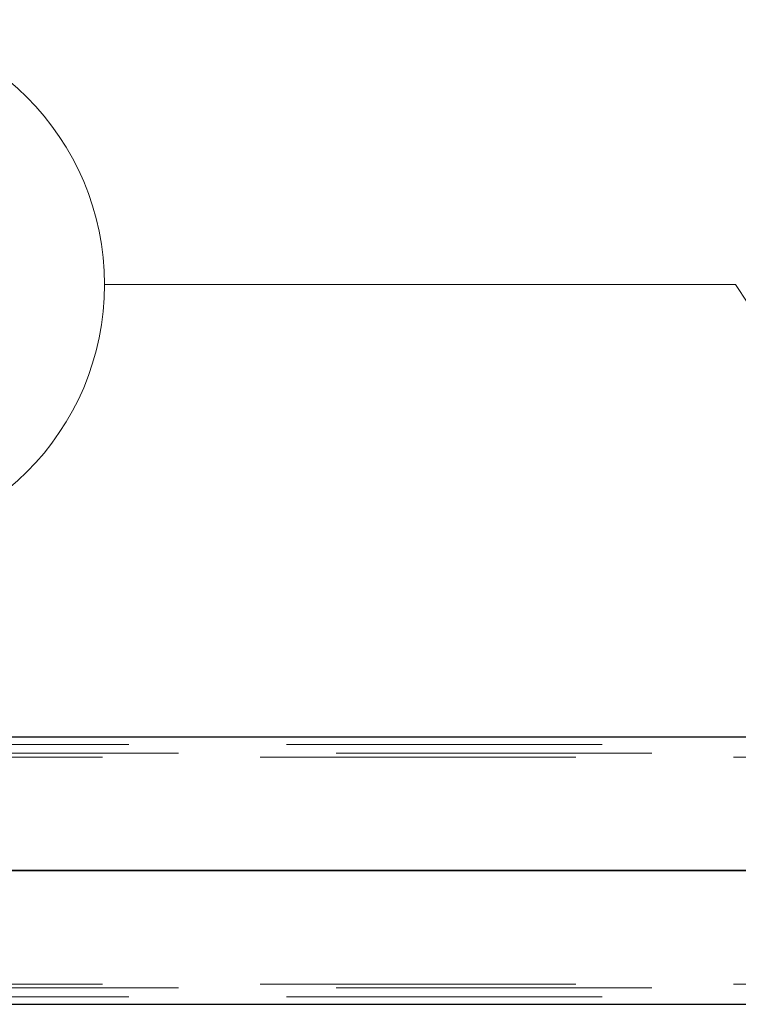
# Model space of a CAD drawing. Header units: millimetres. Extents: x -851 to 2, y 9346 to 10016.
# Tile 13 of 256: x -742.58 to -736.89, y 9391.87 to 9399.68. Entities that reach past the tile are written whole.
import ezdxf

# ---------------------------------------------------------------- set-up
doc = ezdxf.new("R2010")
doc.units = ezdxf.units.MM
doc.header["$LTSCALE"] = 10
doc.linetypes.add('HIDDEN', pattern=[0.375, 0.25, -0.125])
doc.linetypes.add('MITTE', pattern=[2, 1.25, -0.25, 0.25, -0.25])
for name, color, linetype, lineweight in [('PS_Hidden', 2, 'HIDDEN', 9), ('PS_Pos', 1, 'Continuous', 15), ('PS_Shape', 161, 'Continuous', 30), ('PS_SOLID', 7, 'Continuous', 30)]:
    doc.layers.add(name, color=color, linetype=linetype, lineweight=lineweight)
doc.layers.add('PS_Mid', color=5, linetype='MITTE')

# ---------------------------------------------------------------- blocks, each defined once
blk = doc.blocks.new('*X1129')
at = {"layer": 'PS_Hidden', "color": 2, "linetype": 'HIDDEN'}
for p, q in [((-734.2199, 9393.932), (-743.5684, 9393.932)), ((-781.326, 9393.862), (-486.126, 9393.862)), ((-734.4284, 9393.832), (-743.5684, 9393.832)), ((-734.4284, 9392.032), (-743.5684, 9392.032)), ((-781.326, 9392.002), (-486.126, 9392.002)), ((-734.2199, 9391.932), (-743.5684, 9391.932))]:
    blk.add_line(p, q, dxfattribs=at)
at = {"layer": 'PS_Mid', "color": 5, "linetype": 'MITTE'}
for p, q in [((-731.6947, 9392.932), (-786.0421, 9392.932)), ((-783.8217, 9392.932), (-483.6304, 9392.932))]:
    blk.add_line(p, q, dxfattribs=at)
at = {"layer": 'PS_SOLID', "color": 7, "linetype": 'Continuous'}
for p, q in [((-781.326, 9393.992), (-486.126, 9393.992)), ((-781.326, 9391.872), (-486.126, 9391.872))]:
    blk.add_line(p, q, dxfattribs=at)
blk = doc.blocks.new('*X1135')
at = {"color": 1}
for p in [(-741.9123, 9397.5784), (-733.8684, 9392.932)]:
    blk.add_line(p, (-736.9123, 9397.5784), dxfattribs=at)
blk.add_arc((-744.0123, 9397.5784), 2.1, 270, 90, dxfattribs=at)

msp = doc.modelspace()

# ---------------------------------------------------------------- block references
at = {"layer": 'PS_Pos'}
msp.add_blockref('*X1135', (0, 0), dxfattribs=at)
at = {"layer": 'PS_Shape', "color": 31}
msp.add_blockref('*X1129', (0, 0), dxfattribs=at)

doc.saveas('drawing.dxf')
